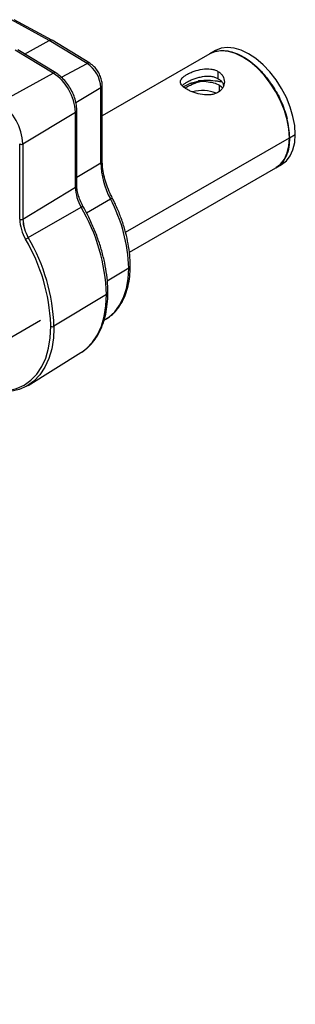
# Model space of a CAD drawing. Header units: millimetres. Extents: x 5 to 597, y 5 to 415.
# Tile 19 of 136: x 183 to 195, y 311 to 356. Entities that reach past the tile are written whole.
import ezdxf

# ---------------------------------------------------------------- set-up
doc = ezdxf.new("R2010")
doc.units = ezdxf.units.MM

msp = doc.modelspace()

# ---------------------------------------------------------------- linework, layer by layer
at = {"color": 7, "linetype": 'Continuous', "lineweight": 25}
for p, q in [((183.9275, 354.7122), (182.2137, 355.6497)), ((184.0462, 354.7229), (182.3337, 355.6597)), ((182.8014, 354.0962), (183.9275, 354.7122)), ((185.6414, 353.671), (183.9275, 354.7122)), ((185.7619, 353.6807), (184.0495, 354.721)), ((184.1029, 353.2259), (182.3788, 354.2734)), ((184.2187, 353.2352), (182.4958, 354.2818)), ((191.2265, 354.1056), (186.3341, 351.2813)), ((191.4875, 354.2563), (191.2261, 354.1054)), ((181.6554, 351.8851), (184.1029, 353.2259)), ((191.595, 353.304), (191.595, 352.9773)), ((186.3341, 349.244), (186.3341, 352.6702)), ((190.0168, 352.6063), (190.3093, 352.7587)), ((190.3093, 352.7587), (190.6891, 352.8656)), ((190.6891, 352.8656), (190.7166, 352.8686)), ((190.7564, 352.8722), (190.7166, 352.8686)), ((191.6644, 352.6778), (191.8122, 352.5565)), ((186.2655, 349.1447), (186.2655, 352.5709)), ((182.7258, 349.9984), (185.1108, 351.4493)), ((185.1108, 348.0231), (185.1108, 351.4493)), ((185.1768, 348.1184), (185.1768, 351.5446)), ((194.8477, 350.2829), (195.1087, 350.4335)), ((182.5826, 346.5711), (182.5826, 349.9973)), ((182.724, 349.9973), (182.724, 346.5711)), ((182.7258, 349.9984), (182.7258, 346.5722)), ((194.2259, 348.9091), (194.4872, 349.06)), ((187.5652, 345.064), (194.2263, 348.9093)), ((182.7258, 346.5722), (185.1108, 348.0231)), ((182.9705, 345.7275), (185.3733, 347.1169)), ((182.9686, 345.7264), (182.9705, 345.7275)), ((186.5251, 343.1403), (184.14, 341.6894)), ((186.4158, 341.9645), (186.5274, 342.0337)), ((182.9612, 338.9959), (185.3642, 340.4879)), ((185.3642, 340.4879), (185.4092, 340.5167))]:
    msp.add_line(p, q, dxfattribs=at)
at = {"color": 8, "linetype": 'Continuous', "lineweight": 25}
for p, q in [((184.4778, 353.0336), (185.6414, 353.671)), ((191.6602, 352.3963), (191.6644, 352.6778)), ((185.1346, 351.8829), (186.2655, 352.5709)), ((187.388, 345.9765), (194.8477, 350.2829)), ((185.1768, 348.4824), (186.2655, 349.1447)), ((185.619, 346.8605), (186.7038, 347.4912)), ((187.5383, 344.3436), (186.5627, 343.7501)), ((183.534, 341.9555), (129.554, 310.7935)), ((183.9968, 341.6883), (183.9962, 341.7678)), ((184.14, 341.6894), (184.1388, 341.575))]:
    msp.add_line(p, q, dxfattribs=at)
at = {"color": 7, "linetype": 'Continuous', "lineweight": 25, "flags": 128}
for points in [[(194.8477, 350.2829), (194.8216, 350.6811), (194.7439, 351.0998), (194.6165, 351.5284), (194.4426, 351.9566), (194.2264, 352.3737), (193.9733, 352.7694), (193.6894, 353.1341), (193.3819, 353.4588), (193.0582, 353.7354), (192.7264, 353.9571), (192.3945, 354.1185), (192.0709, 354.2156), (191.7633, 354.2461), (191.4795, 354.2091), (191.2265, 354.1056)], [(195.1087, 350.4335), (195.0825, 350.8318), (195.0048, 351.2504), (194.8775, 351.6791), (194.7035, 352.1072), (194.4873, 352.5243), (194.2342, 352.9201), (193.9504, 353.2848), (193.6429, 353.6094), (193.3192, 353.886), (192.9873, 354.1077), (192.6555, 354.2692), (192.3318, 354.3663), (192.0243, 354.3967), (191.7405, 354.3597), (191.4875, 354.2563)], [(194.4872, 349.06), (194.4873, 349.06), (194.7035, 349.2275), (194.8775, 349.4549), (195.0048, 349.7365), (195.0825, 350.0654), (195.1087, 350.4335)], [(194.2263, 348.9093), (194.2264, 348.9094), (194.4426, 349.0769), (194.6165, 349.3042), (194.7439, 349.5858), (194.8216, 349.9147), (194.8477, 350.2829)], [(184.1388, 341.575), (184.1135, 341.1603), (184.0344, 340.6685), (183.9037, 340.22), (183.7231, 339.8206), (183.4947, 339.4752), (183.2214, 339.1883), (182.9068, 338.9634), (182.5547, 338.8033), (182.1697, 338.7101), (181.7564, 338.6849), (181.3202, 338.7281), (181.0788, 338.7792)]]:
    msp.add_lwpolyline(points, dxfattribs=at)
at = {"color": 8, "linetype": 'Continuous', "lineweight": 25, "flags": 128}
for points in [[(186.5274, 342.0337), (186.6302, 342.1028), (186.8991, 342.344), (187.1247, 342.6446), (187.3036, 343.0005), (187.4334, 343.4063), (187.512, 343.8562), (187.5383, 344.3436)], [(185.4092, 340.5167), (185.6205, 340.6773), (185.8895, 340.9599), (186.1144, 341.2999), (186.2924, 341.6933), (186.4211, 342.1349), (186.499, 342.6193), (186.5251, 343.1403)], [(181.1118, 338.7983), (181.2243, 338.7767), (181.6532, 338.7343), (182.0595, 338.759), (182.4381, 338.8507), (182.7843, 339.008), (183.0936, 339.2292), (183.3622, 339.5113), (183.5868, 339.8509), (183.7645, 340.2436), (183.893, 340.6845), (183.9707, 341.1681), (183.9968, 341.6883)]]:
    msp.add_lwpolyline(points, dxfattribs=at)
at = {"color": 8, "linetype": 'Continuous', "lineweight": 25}
for centre, radius, start, end in [((185.71, 353.5712), 0.1212, 64.61362, 124.52074), ((184.1688, 353.1301), 0.1163, 64.62031, 124.52014), ((186.2119, 352.6813), 0.1228, 295.89839, 354.8458), ((190.805, 351.7925), 1.0797, 76.15096, 94.6924), ((185.0594, 351.5553), 0.1179, 295.89886, 354.84014), ((186.2126, 349.2546), 0.122, 295.67664, 355.0272), ((185.0593, 348.1291), 0.1179, 295.90206, 354.80177), ((186.6208, 347.6951), 0.2202, 292.1577, 318.69126), ((184.9784, 347.8593), 0.8409, 298.00773, 304.57849), ((187.4846, 344.454), 0.1228, 295.89917, 354.83646), ((186.4736, 343.2464), 0.1179, 295.89918, 354.83632)]:
    msp.add_arc(centre, radius, start, end, dxfattribs=at)
at = {"color": 7, "linetype": 'Continuous', "lineweight": 25}
for centre, radius, start, end in [((184.8688, 352.5056), 1.3982, 2.67425, 56.45965), ((182.8554, 351.3439), 2.258, 2.67425, 56.45965), ((190.542, 351.8536), 0.9345, 86.20399, 104.41719), ((190.8858, 350.6736), 1.7581, 69.12443, 104.9537), ((180.3305, 349.8865), 2.3979, 2.67425, 56.45965), ((182.6533, 350.1337), 0.1537, 242.60967, 297.39033), ((182.6778, 350.0773), 0.0924, 299.99298, 301.30919), ((190.0147, 349.2537), 3.7508, 181.66632, 208.02925), ((187.0245, 348.0862), 1.9146, 181.88962, 210.41608), ((180.4014, 344.1359), 7.1399, 1.66632, 28.02925), ((178.1279, 342.8633), 8.4017, 1.88962, 30.41608), ((184.5094, 346.6347), 1.9279, 181.88962, 210.41608), ((182.6533, 346.7076), 0.1537, 242.60967, 297.39033), ((182.6778, 346.6511), 0.0924, 299.99298, 301.30919), ((184.5076, 346.6299), 1.7846, 181.88962, 210.41608), ((184.5095, 346.631), 1.7847, 181.88962, 210.41608), ((180.7224, 349.6168), 4.4923, 298.2234, 300.00128), ((175.5707, 341.394), 8.4338, 2.54015, 30.37466), ((175.613, 341.4081), 8.5317, 1.88962, 30.41608), ((184.0674, 341.8241), 0.1531, 242.53184, 298.33413)]:
    msp.add_arc(centre, radius, start, end, dxfattribs=at)
for points, knots in [([(184.0471, 354.7175), (184.0438, 354.721), (184.0289, 354.7373), (183.9853, 354.7365), (183.9463, 354.7201), (183.9275, 354.7122)], [0, 0, 0, 0, 0.1245396, 0.5787586, 1, 1, 1, 1]), ([(191.2403, 354.112), (191.2605, 354.1237), (191.3116, 354.1535), (191.4619, 354.2154), (191.7038, 354.2669), (192.0409, 354.2472), (192.3907, 354.1494), (192.745, 353.9791), (193.0987, 353.7406), (193.3876, 353.4876), (193.6116, 353.2543), (193.7757, 353.0634), (193.9334, 352.8587), (194.1783, 352.5041), (194.4158, 352.07), (194.6228, 351.5644), (194.6981, 351.2947), (194.7369, 351.1557)], [0, 0, 0, 0, 0.0199286, 0.0501916, 0.1373037, 0.222692, 0.3063563, 0.3882966, 0.470236, 0.5539, 0.5964179, 0.6393682, 0.6827509, 0.7265659, 0.8540908, 0.9247814, 1, 1, 1, 1]), ([(186.3341, 352.6702), (186.3325, 352.7106), (186.3279, 352.823), (186.2804, 353.0148), (186.1833, 353.2343), (186.0478, 353.4347), (185.903, 353.5856), (185.802, 353.6537), (185.7619, 353.6807)], [0, 0, 0, 0, 0.10704965, 0.2981563, 0.48880444, 0.67977166, 0.87314412, 1, 1, 1, 1]), ([(185.1768, 351.5446), (185.1753, 351.5927), (185.1711, 351.7298), (185.1264, 351.9672), (185.0313, 352.2493), (184.8956, 352.5229), (184.726, 352.7769), (184.5285, 353.0002), (184.3547, 353.1483), (184.2488, 353.216), (184.2187, 353.2352)], [0, 0, 0, 0, 0.078037, 0.2224342, 0.3663294, 0.50976, 0.6531878, 0.7971756, 0.9423691, 1, 1, 1, 1]), ([(190.1808, 352.4876), (190.1369, 352.515), (190.0489, 352.5698), (189.9272, 352.684), (189.8619, 352.8271), (189.9267, 352.9691), (190.0502, 353.0816), (190.1761, 353.1646), (190.3298, 353.243), (190.5622, 353.3358), (190.8882, 353.4194), (191.2131, 353.4261), (191.4471, 353.3769), (191.5456, 353.3283), (191.595, 353.304)], [0, 0, 0, 0, 0.062591, 0.1253854, 0.2500968, 0.3747012, 0.4374346, 0.4998456, 0.5626609, 0.6252369, 0.7501662, 0.8748492, 0.937273, 1, 1, 1, 1]), ([(191.595, 353.304), (191.639, 353.2744), (191.7268, 353.2154), (191.8485, 353.0592), (191.914, 352.827), (191.8491, 352.5928), (191.7256, 352.4374), (191.5998, 352.343), (191.4459, 352.2759), (191.2139, 352.226), (190.888, 352.2347), (190.5629, 352.317), (190.3288, 352.4083), (190.2301, 352.4612), (190.1808, 352.4876)], [0, 0, 0, 0, 0.0626777, 0.1252215, 0.2500105, 0.3748039, 0.4372576, 0.5000359, 0.5624854, 0.6252847, 0.7499885, 0.8746297, 0.9374135, 1, 1, 1, 1]), ([(189.9661, 352.6531), (189.9936, 352.6795), (190.0495, 352.733), (190.1765, 352.8144), (190.33, 352.8941), (190.5052, 352.9668), (190.6935, 353.0272), (190.9519, 353.0845), (191.2126, 353.0958), (191.4467, 353.0499), (191.5455, 353.0016), (191.595, 352.9773)], [0, 0, 0, 0, 0.0973455, 0.1973267, 0.2980084, 0.3984066, 0.4988802, 0.5996126, 0.7994343, 0.8995533, 1, 1, 1, 1]), ([(190.0934, 352.5454), (190.1465, 352.5781), (190.2855, 352.6639), (190.4822, 352.7394), (190.6039, 352.7861)], [0, 0, 0, 0, 0.3814181, 1, 1, 1, 1]), ([(191.0634, 352.8408), (190.9858, 352.8435), (190.8301, 352.8491), (190.6794, 352.8071), (190.6039, 352.7861)], [0, 0, 0, 0, 0.4983554, 1, 1, 1, 1]), ([(191.5756, 352.8511), (191.4345, 352.8712), (191.1734, 352.9085), (190.8879, 352.8819), (190.7566, 352.8696)], [0, 0, 0, 0, 0.5401867, 1, 1, 1, 1]), ([(191.0634, 352.8408), (191.1757, 352.8282), (191.4001, 352.803), (191.5763, 352.7195), (191.6644, 352.6778)], [0, 0, 0, 0, 0.5000354, 1, 1, 1, 1]), ([(191.7635, 352.8281), (191.7493, 352.8283), (191.7129, 352.829), (191.6451, 352.8373), (191.5988, 352.8465), (191.5756, 352.8511)], [0, 0, 0, 0, 0.2400367, 0.6194937, 1, 1, 1, 1]), ([(191.595, 352.9773), (191.6384, 352.9474), (191.7251, 352.8875), (191.8188, 352.7794), (191.8345, 352.6961), (191.8413, 352.6601)], [0, 0, 0, 0, 0.36321891, 0.72525682, 1, 1, 1, 1]), ([(194.8477, 350.2829), (194.8421, 350.1392), (194.83, 349.8265), (194.6968, 349.4035), (194.4957, 349.0825), (194.3022, 348.9701), (194.2318, 348.9292)], [0, 0, 0, 0, 0.2309646, 0.5027391, 0.8191596, 1, 1, 1, 1]), ([(186.7862, 347.5498), (186.7547, 347.6137), (186.663, 347.8002), (186.5376, 348.116), (186.4257, 348.4894), (186.3572, 348.845), (186.3355, 349.0934), (186.3344, 349.2199), (186.3341, 349.244)], [0, 0, 0, 0, 0.1115041, 0.3254271, 0.5390282, 0.7519072, 0.952698, 1, 1, 1, 1]), ([(185.4557, 347.1669), (185.4319, 347.2111), (185.3623, 347.3408), (185.2716, 347.564), (185.2024, 347.8198), (185.1786, 348.0035), (185.1771, 348.096), (185.1768, 348.1184)], [0, 0, 0, 0, 0.1381707, 0.405299, 0.6713197, 0.9203051, 1, 1, 1, 1]), ([(187.6069, 344.4429), (187.6056, 344.527), (187.6019, 344.7703), (187.5602, 345.189), (187.4679, 345.6992), (187.3314, 346.2183), (187.1527, 346.7392), (186.9667, 347.1846), (186.8346, 347.4517), (186.7862, 347.5498)], [0, 0, 0, 0, 0.0867342, 0.2507355, 0.4146158, 0.5783202, 0.7418523, 0.9052473, 1, 1, 1, 1]), ([(186.591, 343.2357), (186.5897, 343.3254), (186.5859, 343.5851), (186.5445, 344.0313), (186.4526, 344.5752), (186.3161, 345.1292), (186.1378, 345.6873), (185.9187, 346.2431), (185.689, 346.7381), (185.5239, 347.0416), (185.4557, 347.1669)], [0, 0, 0, 0, 0.07318529, 0.21170976, 0.35015746, 0.4884868, 0.62669696, 0.76480714, 0.90284638, 1, 1, 1, 1]), ([(186.4912, 342.0209), (186.548, 342.0533), (186.7042, 342.1427), (186.9226, 342.3481), (187.1447, 342.6273), (187.3251, 342.955), (187.464, 343.3249), (187.558, 343.7347), (187.6014, 344.1122), (187.6055, 344.3554), (187.6069, 344.4429)], [0, 0, 0, 0, 0.0784032, 0.2157513, 0.3534939, 0.4926074, 0.6334839, 0.7759295, 0.9194332, 1, 1, 1, 1]), ([(185.4098, 340.5243), (185.485, 340.5749), (185.6613, 340.6939), (185.8976, 340.9421), (186.1216, 341.2552), (186.3039, 341.6156), (186.4442, 342.0182), (186.5397, 342.46), (186.585, 342.8702), (186.5893, 343.1363), (186.591, 343.2357)], [0, 0, 0, 0, 0.0992811, 0.2330093, 0.3674146, 0.5030693, 0.6400946, 0.7782469, 0.9171289, 1, 1, 1, 1])]:
    msp.add_open_spline(points, degree=3, knots=knots, dxfattribs=at)
msp.add_open_spline([(194.8477, 350.2829), (194.8437, 350.4228), (194.8358, 350.7026), (194.7699, 351.0047), (194.7369, 351.1557)], degree=3, dxfattribs=at)

doc.saveas('drawing.dxf')
